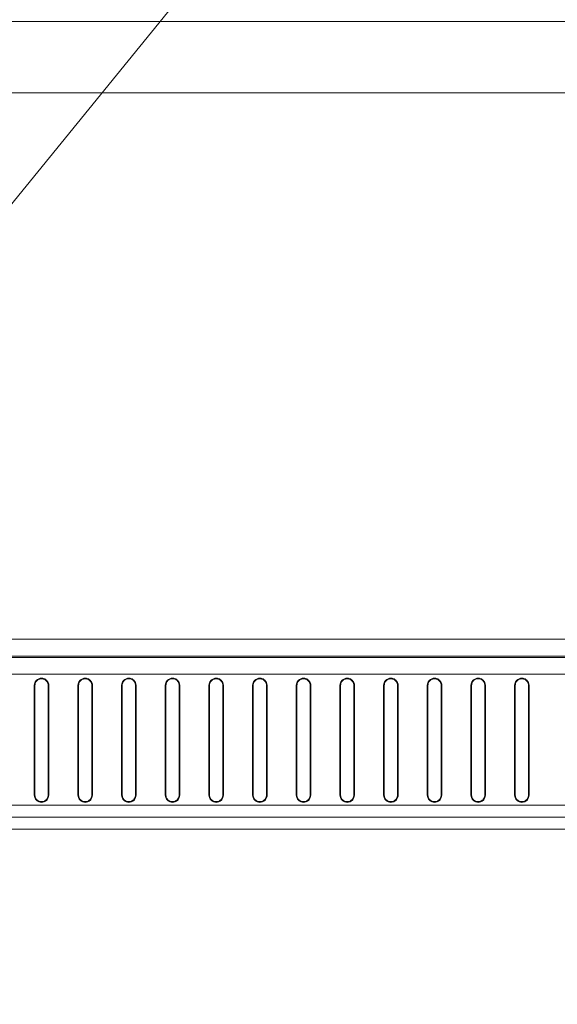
# Model space of a CAD drawing. Header units: millimetres. Extents: x 9 to 550, y 15 to 417.
# Tile 21 of 34: x 150 to 162, y 331 to 354. Entities that reach past the tile are written whole.
import ezdxf

# ---------------------------------------------------------------- set-up
doc = ezdxf.new("R2010")
doc.units = ezdxf.units.MM

msp = doc.modelspace()

# ---------------------------------------------------------------- linework, layer by layer
at = {"color": 7, "linetype": 'Continuous', "lineweight": 0}
msp.add_line((128.513, 323.393), (162.13, 364.614), dxfattribs=at)
at = {"color": 7, "linetype": 'Continuous', "lineweight": 15}
for p, q in [((67.554, 353.54), (163.556, 353.54)), ((163.555, 351.913), (67.554, 351.913)), ((67.554, 339.47), (163.555, 339.469)), ((67.554, 339.082), (163.551, 339.081)), ((67.554, 339.05), (163.551, 339.049)), ((163.555, 338.665), (67.554, 338.665)), ((150.567, 338.413), (150.551, 338.413)), ((151.562, 338.413), (151.546, 338.413)), ((152.556, 338.413), (152.541, 338.413)), ((153.551, 338.413), (153.536, 338.413)), ((154.546, 338.413), (154.53, 338.413)), ((155.541, 338.413), (155.525, 338.413)), ((156.536, 338.413), (156.52, 338.413)), ((157.531, 338.413), (157.515, 338.413)), ((158.526, 338.413), (158.51, 338.413)), ((159.521, 338.413), (159.505, 338.413)), ((160.515, 338.413), (160.5, 338.413)), ((161.51, 338.413), (161.495, 338.413)), ((150.235, 335.913), (150.251, 335.913)), ((150.551, 335.913), (150.567, 335.913)), ((151.23, 335.913), (151.246, 335.913)), ((151.546, 335.913), (151.561, 335.913)), ((152.225, 335.913), (152.241, 335.913)), ((152.556, 335.913), (152.541, 335.913)), ((153.22, 335.913), (153.236, 335.913)), ((153.551, 335.913), (153.536, 335.913)), ((154.215, 335.913), (154.23, 335.913)), ((154.53, 335.913), (154.546, 335.913)), ((155.21, 335.913), (155.225, 335.913)), ((155.525, 335.913), (155.541, 335.913)), ((156.205, 335.913), (156.22, 335.913)), ((156.52, 335.913), (156.536, 335.913)), ((157.2, 335.913), (157.215, 335.913)), ((157.515, 335.913), (157.531, 335.913)), ((158.194, 335.913), (158.21, 335.913)), ((158.51, 335.913), (158.526, 335.913)), ((159.189, 335.913), (159.205, 335.913)), ((159.505, 335.913), (159.52, 335.913)), ((160.184, 335.913), (160.2, 335.913)), ((160.515, 335.913), (160.5, 335.913)), ((161.179, 335.913), (161.195, 335.913)), ((161.495, 335.913), (161.51, 335.913)), ((67.55, 335.684), (163.555, 335.684)), ((163.555, 335.413), (67.549, 335.413)), ((163.555, 335.137), (67.549, 335.137))]:
    msp.add_line(p, q, dxfattribs=at)
for points, knots in [([(150.235, 338.413), (150.235, 338.434), (150.24, 338.455), (150.256, 338.495), (150.268, 338.514), (150.314, 338.56), (150.357, 338.578), (150.423, 338.578), (150.445, 338.574), (150.485, 338.557), (150.503, 338.545), (150.549, 338.498), (150.567, 338.456), (150.567, 338.413)], [0, 0, 0, 0, 0.125, 0.125, 0.25, 0.25, 0.5, 0.5, 0.625, 0.625, 0.75, 0.75, 1, 1, 1, 1]), ([(150.251, 338.413), (150.251, 338.439), (150.265, 338.492), (150.323, 338.549), (150.401, 338.57), (150.479, 338.549), (150.537, 338.492), (150.551, 338.439), (150.551, 338.413)], [0.0005379, 0.0005379, 0.0005379, 0.0005379, 0.1670367, 0.3335183, 0.4999999, 0.6664815, 0.832963, 0.9994619, 0.9994619, 0.9994619, 0.9994619]), ([(151.23, 338.413), (151.23, 338.434), (151.234, 338.455), (151.251, 338.495), (151.263, 338.514), (151.308, 338.56), (151.352, 338.578), (151.417, 338.578), (151.439, 338.574), (151.48, 338.557), (151.498, 338.545), (151.544, 338.498), (151.562, 338.456), (151.562, 338.413)], [0, 0, 0, 0, 0.125, 0.125, 0.25, 0.25, 0.5, 0.5, 0.625, 0.625, 0.75, 0.75, 1, 1, 1, 1]), ([(151.246, 338.413), (151.246, 338.439), (151.26, 338.492), (151.318, 338.549), (151.396, 338.57), (151.474, 338.549), (151.532, 338.492), (151.546, 338.439), (151.546, 338.413)], [0.0005379, 0.0005379, 0.0005379, 0.0005379, 0.1670367, 0.3335183, 0.4999999, 0.6664815, 0.832963, 0.9994619, 0.9994619, 0.9994619, 0.9994619]), ([(152.225, 338.413), (152.225, 338.434), (152.229, 338.455), (152.246, 338.495), (152.258, 338.514), (152.303, 338.56), (152.347, 338.578), (152.412, 338.578), (152.434, 338.574), (152.475, 338.557), (152.493, 338.545), (152.539, 338.498), (152.556, 338.456), (152.556, 338.413)], [0, 0, 0, 0, 0.125, 0.125, 0.25, 0.25, 0.5, 0.5, 0.625, 0.625, 0.75, 0.75, 1, 1, 1, 1]), ([(152.241, 338.413), (152.241, 338.42), (152.241, 338.434), (152.246, 338.454), (152.253, 338.475), (152.266, 338.498), (152.292, 338.528), (152.333, 338.555), (152.391, 338.566), (152.449, 338.555), (152.49, 338.528), (152.515, 338.498), (152.53, 338.472), (152.539, 338.444), (152.54, 338.423), (152.541, 338.413)], [0, 0, 0, 0, 0.045091, 0.088848, 0.132096, 0.194095, 0.257063, 0.37995, 0.500787, 0.621167, 0.743501, 0.806229, 0.868138, 0.933, 1, 1, 1, 1]), ([(153.22, 338.413), (153.22, 338.434), (153.224, 338.455), (153.24, 338.495), (153.253, 338.514), (153.298, 338.56), (153.342, 338.578), (153.407, 338.578), (153.429, 338.574), (153.47, 338.557), (153.488, 338.545), (153.534, 338.498), (153.551, 338.456), (153.551, 338.413)], [0, 0, 0, 0, 0.125, 0.125, 0.25, 0.25, 0.5, 0.5, 0.625, 0.625, 0.75, 0.75, 1, 1, 1, 1]), ([(153.236, 338.413), (153.236, 338.42), (153.236, 338.434), (153.241, 338.454), (153.248, 338.475), (153.261, 338.498), (153.287, 338.528), (153.328, 338.555), (153.386, 338.566), (153.444, 338.555), (153.485, 338.528), (153.51, 338.498), (153.524, 338.472), (153.534, 338.444), (153.535, 338.423), (153.536, 338.413)], [0, 0, 0, 0, 0.0450908, 0.0888481, 0.1320965, 0.1940947, 0.2570625, 0.3799504, 0.5007875, 0.6211675, 0.7435008, 0.8062289, 0.8681384, 0.9330005, 1, 1, 1, 1]), ([(154.215, 338.413), (154.215, 338.434), (154.219, 338.455), (154.235, 338.495), (154.247, 338.514), (154.293, 338.56), (154.337, 338.578), (154.402, 338.578), (154.424, 338.574), (154.464, 338.557), (154.483, 338.545), (154.529, 338.498), (154.546, 338.456), (154.546, 338.413)], [0, 0, 0, 0, 0.125, 0.125, 0.25, 0.25, 0.5, 0.5, 0.625, 0.625, 0.75, 0.75, 1, 1, 1, 1]), ([(154.23, 338.413), (154.23, 338.439), (154.245, 338.492), (154.302, 338.549), (154.38, 338.57), (154.459, 338.549), (154.516, 338.492), (154.53, 338.439), (154.53, 338.413)], [0.0005379, 0.0005379, 0.0005379, 0.0005379, 0.1670367, 0.3335183, 0.4999999, 0.6664815, 0.832963, 0.9994619, 0.9994619, 0.9994619, 0.9994619]), ([(155.21, 338.413), (155.21, 338.434), (155.214, 338.455), (155.23, 338.495), (155.242, 338.514), (155.288, 338.56), (155.331, 338.578), (155.397, 338.578), (155.419, 338.574), (155.459, 338.557), (155.478, 338.545), (155.524, 338.498), (155.541, 338.456), (155.541, 338.413)], [0, 0, 0, 0, 0.125, 0.125, 0.25, 0.25, 0.5, 0.5, 0.625, 0.625, 0.75, 0.75, 1, 1, 1, 1]), ([(155.225, 338.413), (155.225, 338.439), (155.24, 338.492), (155.297, 338.549), (155.375, 338.57), (155.454, 338.549), (155.511, 338.492), (155.525, 338.439), (155.525, 338.413)], [0.0005379, 0.0005379, 0.0005379, 0.0005379, 0.1670367, 0.3335183, 0.4999999, 0.6664815, 0.832963, 0.9994619, 0.9994619, 0.9994619, 0.9994619]), ([(156.205, 338.413), (156.205, 338.434), (156.209, 338.455), (156.225, 338.495), (156.237, 338.514), (156.283, 338.56), (156.326, 338.578), (156.392, 338.578), (156.414, 338.574), (156.454, 338.557), (156.473, 338.545), (156.519, 338.498), (156.536, 338.456), (156.536, 338.413)], [0, 0, 0, 0, 0.125, 0.125, 0.25, 0.25, 0.5, 0.5, 0.625, 0.625, 0.75, 0.75, 1, 1, 1, 1]), ([(156.22, 338.413), (156.22, 338.439), (156.235, 338.492), (156.292, 338.549), (156.37, 338.57), (156.448, 338.549), (156.506, 338.492), (156.52, 338.439), (156.52, 338.413)], [0.0005379, 0.0005379, 0.0005379, 0.0005379, 0.1670367, 0.3335183, 0.4999999, 0.6664815, 0.832963, 0.9994619, 0.9994619, 0.9994619, 0.9994619]), ([(157.199, 338.413), (157.199, 338.434), (157.204, 338.455), (157.22, 338.495), (157.232, 338.514), (157.278, 338.56), (157.321, 338.578), (157.387, 338.578), (157.409, 338.574), (157.449, 338.557), (157.467, 338.545), (157.514, 338.498), (157.531, 338.456), (157.531, 338.413)], [0, 0, 0, 0, 0.125, 0.125, 0.25, 0.25, 0.5, 0.5, 0.625, 0.625, 0.75, 0.75, 1, 1, 1, 1]), ([(157.215, 338.413), (157.215, 338.439), (157.229, 338.492), (157.287, 338.549), (157.365, 338.57), (157.443, 338.549), (157.501, 338.492), (157.515, 338.439), (157.515, 338.413)], [0.0005379, 0.0005379, 0.0005379, 0.0005379, 0.1670367, 0.3335183, 0.4999999, 0.6664815, 0.832963, 0.9994619, 0.9994619, 0.9994619, 0.9994619]), ([(158.194, 338.413), (158.194, 338.434), (158.199, 338.455), (158.215, 338.495), (158.227, 338.514), (158.273, 338.56), (158.316, 338.578), (158.382, 338.578), (158.404, 338.574), (158.444, 338.557), (158.462, 338.545), (158.508, 338.498), (158.526, 338.456), (158.526, 338.413)], [0, 0, 0, 0, 0.125, 0.125, 0.25, 0.25, 0.5, 0.5, 0.625, 0.625, 0.75, 0.75, 1, 1, 1, 1]), ([(158.21, 338.413), (158.21, 338.439), (158.224, 338.492), (158.282, 338.549), (158.36, 338.57), (158.438, 338.549), (158.496, 338.492), (158.51, 338.439), (158.51, 338.413)], [0.0005379, 0.0005379, 0.0005379, 0.0005379, 0.1670367, 0.3335183, 0.4999999, 0.6664815, 0.832963, 0.9994619, 0.9994619, 0.9994619, 0.9994619]), ([(159.189, 338.413), (159.189, 338.434), (159.193, 338.455), (159.21, 338.495), (159.222, 338.514), (159.267, 338.56), (159.311, 338.578), (159.376, 338.578), (159.398, 338.574), (159.439, 338.557), (159.457, 338.545), (159.503, 338.498), (159.521, 338.456), (159.521, 338.413)], [0, 0, 0, 0, 0.125, 0.125, 0.25, 0.25, 0.5, 0.5, 0.625, 0.625, 0.75, 0.75, 1, 1, 1, 1]), ([(159.205, 338.413), (159.205, 338.439), (159.219, 338.492), (159.277, 338.549), (159.355, 338.57), (159.433, 338.549), (159.491, 338.492), (159.505, 338.439), (159.505, 338.413)], [0.0005379, 0.0005379, 0.0005379, 0.0005379, 0.1670367, 0.3335183, 0.4999999, 0.6664815, 0.832963, 0.9994619, 0.9994619, 0.9994619, 0.9994619]), ([(160.184, 338.413), (160.184, 338.434), (160.188, 338.455), (160.205, 338.495), (160.217, 338.514), (160.262, 338.56), (160.306, 338.578), (160.371, 338.578), (160.393, 338.574), (160.434, 338.557), (160.452, 338.545), (160.498, 338.498), (160.515, 338.456), (160.515, 338.413)], [0, 0, 0, 0, 0.125, 0.125, 0.25, 0.25, 0.5, 0.5, 0.625, 0.625, 0.75, 0.75, 1, 1, 1, 1]), ([(160.2, 338.413), (160.2, 338.42), (160.2, 338.434), (160.205, 338.454), (160.212, 338.475), (160.225, 338.498), (160.251, 338.528), (160.292, 338.555), (160.35, 338.566), (160.408, 338.555), (160.449, 338.528), (160.474, 338.498), (160.489, 338.472), (160.498, 338.444), (160.499, 338.423), (160.5, 338.413)], [0, 0, 0, 0, 0.045091, 0.088848, 0.132096, 0.194095, 0.257063, 0.37995, 0.500787, 0.621167, 0.743501, 0.806229, 0.868138, 0.933, 1, 1, 1, 1]), ([(161.179, 338.413), (161.179, 338.434), (161.183, 338.455), (161.199, 338.495), (161.212, 338.514), (161.257, 338.56), (161.301, 338.578), (161.366, 338.578), (161.388, 338.574), (161.429, 338.557), (161.447, 338.545), (161.493, 338.498), (161.51, 338.456), (161.51, 338.413)], [0, 0, 0, 0, 0.125, 0.125, 0.25, 0.25, 0.5, 0.5, 0.625, 0.625, 0.75, 0.75, 1, 1, 1, 1]), ([(161.195, 338.413), (161.195, 338.439), (161.209, 338.492), (161.266, 338.549), (161.345, 338.57), (161.423, 338.549), (161.48, 338.492), (161.495, 338.439), (161.495, 338.413)], [0.0005379, 0.0005379, 0.0005379, 0.0005379, 0.1670367, 0.3335183, 0.4999999, 0.6664815, 0.832963, 0.9994619, 0.9994619, 0.9994619, 0.9994619]), ([(150.567, 335.913), (150.567, 335.891), (150.562, 335.87), (150.546, 335.83), (150.534, 335.811), (150.488, 335.765), (150.445, 335.747), (150.379, 335.747), (150.358, 335.751), (150.317, 335.768), (150.299, 335.78), (150.253, 335.827), (150.235, 335.869), (150.235, 335.913)], [0, 0, 0, 0, 0.125, 0.125, 0.25, 0.25, 0.5, 0.5, 0.625, 0.625, 0.75, 0.75, 1, 1, 1, 1]), ([(150.551, 335.913), (150.551, 335.886), (150.537, 335.834), (150.479, 335.777), (150.401, 335.756), (150.323, 335.777), (150.265, 335.834), (150.251, 335.886), (150.251, 335.913)], [0, 0, 0, 0, 0.166667, 0.333333, 0.5, 0.666667, 0.833333, 1, 1, 1, 1]), ([(151.561, 335.913), (151.561, 335.891), (151.557, 335.87), (151.541, 335.83), (151.529, 335.811), (151.483, 335.765), (151.439, 335.747), (151.374, 335.747), (151.352, 335.751), (151.312, 335.768), (151.294, 335.78), (151.248, 335.827), (151.23, 335.869), (151.23, 335.913)], [0, 0, 0, 0, 0.125, 0.125, 0.25, 0.25, 0.5, 0.5, 0.625, 0.625, 0.75, 0.75, 1, 1, 1, 1]), ([(151.546, 335.913), (151.546, 335.886), (151.532, 335.834), (151.474, 335.777), (151.396, 335.756), (151.317, 335.777), (151.26, 335.834), (151.246, 335.886), (151.246, 335.913)], [0, 0, 0, 0, 0.166667, 0.333333, 0.5, 0.666667, 0.833333, 1, 1, 1, 1]), ([(152.556, 335.913), (152.556, 335.891), (152.552, 335.87), (152.536, 335.83), (152.523, 335.811), (152.478, 335.765), (152.434, 335.747), (152.369, 335.747), (152.347, 335.751), (152.307, 335.768), (152.289, 335.78), (152.243, 335.827), (152.225, 335.869), (152.225, 335.913)], [0, 0, 0, 0, 0.125, 0.125, 0.25, 0.25, 0.5, 0.5, 0.625, 0.625, 0.75, 0.75, 1, 1, 1, 1]), ([(152.541, 335.913), (152.54, 335.906), (152.54, 335.892), (152.536, 335.872), (152.528, 335.851), (152.515, 335.828), (152.496, 335.805), (152.474, 335.787), (152.439, 335.769), (152.391, 335.759), (152.333, 335.77), (152.29, 335.799), (152.264, 335.831), (152.25, 335.859), (152.242, 335.886), (152.241, 335.904), (152.241, 335.913)], [0, 0, 0, 0, 0.044565, 0.087836, 0.130629, 0.192209, 0.254807, 0.317066, 0.37841, 0.500215, 0.621777, 0.74485, 0.816697, 0.887087, 0.942574, 1, 1, 1, 1]), ([(153.551, 335.913), (153.551, 335.891), (153.547, 335.87), (153.53, 335.83), (153.518, 335.811), (153.473, 335.765), (153.429, 335.747), (153.364, 335.747), (153.342, 335.751), (153.302, 335.768), (153.284, 335.78), (153.237, 335.827), (153.22, 335.869), (153.22, 335.913)], [0, 0, 0, 0, 0.125, 0.125, 0.25, 0.25, 0.5, 0.5, 0.625, 0.625, 0.75, 0.75, 1, 1, 1, 1]), ([(153.536, 335.913), (153.535, 335.906), (153.535, 335.892), (153.531, 335.872), (153.523, 335.851), (153.51, 335.828), (153.491, 335.805), (153.468, 335.787), (153.434, 335.769), (153.386, 335.759), (153.327, 335.77), (153.285, 335.799), (153.258, 335.831), (153.244, 335.859), (153.237, 335.886), (153.236, 335.904), (153.236, 335.913)], [0, 0, 0, 0, 0.044565, 0.087836, 0.130629, 0.192209, 0.254807, 0.317066, 0.37841, 0.500215, 0.621777, 0.74485, 0.816697, 0.887087, 0.942574, 1, 1, 1, 1]), ([(154.546, 335.913), (154.546, 335.891), (154.542, 335.87), (154.525, 335.83), (154.513, 335.811), (154.467, 335.765), (154.424, 335.747), (154.359, 335.747), (154.337, 335.751), (154.297, 335.768), (154.279, 335.78), (154.232, 335.827), (154.215, 335.869), (154.215, 335.913)], [0, 0, 0, 0, 0.125, 0.125, 0.25, 0.25, 0.5, 0.5, 0.625, 0.625, 0.75, 0.75, 1, 1, 1, 1]), ([(154.53, 335.913), (154.53, 335.886), (154.516, 335.834), (154.459, 335.777), (154.381, 335.756), (154.302, 335.777), (154.245, 335.834), (154.23, 335.886), (154.23, 335.913)], [0, 0, 0, 0, 0.166667, 0.333333, 0.5, 0.666667, 0.833333, 1, 1, 1, 1]), ([(155.541, 335.913), (155.541, 335.891), (155.537, 335.87), (155.52, 335.83), (155.508, 335.811), (155.462, 335.765), (155.419, 335.747), (155.354, 335.747), (155.332, 335.751), (155.292, 335.768), (155.273, 335.78), (155.227, 335.827), (155.21, 335.869), (155.21, 335.913)], [0, 0, 0, 0, 0.125, 0.125, 0.25, 0.25, 0.5, 0.5, 0.625, 0.625, 0.75, 0.75, 1, 1, 1, 1]), ([(155.525, 335.913), (155.525, 335.886), (155.511, 335.834), (155.454, 335.777), (155.375, 335.756), (155.297, 335.777), (155.24, 335.834), (155.225, 335.886), (155.225, 335.913)], [0, 0, 0, 0, 0.166667, 0.333333, 0.5, 0.666667, 0.833333, 1, 1, 1, 1]), ([(156.536, 335.913), (156.536, 335.891), (156.531, 335.87), (156.515, 335.83), (156.503, 335.811), (156.457, 335.765), (156.414, 335.747), (156.349, 335.747), (156.327, 335.751), (156.287, 335.768), (156.268, 335.78), (156.222, 335.827), (156.205, 335.869), (156.205, 335.913)], [0, 0, 0, 0, 0.125, 0.125, 0.25, 0.25, 0.5, 0.5, 0.625, 0.625, 0.75, 0.75, 1, 1, 1, 1]), ([(156.52, 335.913), (156.52, 335.886), (156.506, 335.834), (156.449, 335.777), (156.37, 335.756), (156.292, 335.777), (156.234, 335.834), (156.22, 335.886), (156.22, 335.913)], [0, 0, 0, 0, 0.166667, 0.333333, 0.5, 0.666667, 0.833333, 1, 1, 1, 1]), ([(157.531, 335.913), (157.531, 335.891), (157.526, 335.87), (157.51, 335.83), (157.498, 335.811), (157.452, 335.765), (157.409, 335.747), (157.344, 335.747), (157.322, 335.751), (157.281, 335.768), (157.263, 335.78), (157.217, 335.827), (157.2, 335.869), (157.2, 335.913)], [0, 0, 0, 0, 0.125, 0.125, 0.25, 0.25, 0.5, 0.5, 0.625, 0.625, 0.75, 0.75, 1, 1, 1, 1]), ([(157.515, 335.913), (157.515, 335.886), (157.501, 335.834), (157.444, 335.777), (157.365, 335.756), (157.287, 335.777), (157.229, 335.834), (157.215, 335.886), (157.215, 335.913)], [0, 0, 0, 0, 0.166667, 0.333333, 0.5, 0.666667, 0.833333, 1, 1, 1, 1]), ([(158.526, 335.913), (158.526, 335.891), (158.521, 335.87), (158.505, 335.83), (158.493, 335.811), (158.447, 335.765), (158.404, 335.747), (158.338, 335.747), (158.317, 335.751), (158.276, 335.768), (158.258, 335.78), (158.212, 335.827), (158.194, 335.869), (158.194, 335.913)], [0, 0, 0, 0, 0.125, 0.125, 0.25, 0.25, 0.5, 0.5, 0.625, 0.625, 0.75, 0.75, 1, 1, 1, 1]), ([(158.51, 335.913), (158.51, 335.886), (158.496, 335.834), (158.438, 335.777), (158.36, 335.756), (158.282, 335.777), (158.224, 335.834), (158.21, 335.886), (158.21, 335.913)], [0, 0, 0, 0, 0.166667, 0.333333, 0.5, 0.666667, 0.833333, 1, 1, 1, 1]), ([(159.52, 335.913), (159.52, 335.891), (159.516, 335.87), (159.5, 335.83), (159.488, 335.811), (159.442, 335.765), (159.398, 335.747), (159.333, 335.747), (159.311, 335.751), (159.271, 335.768), (159.253, 335.78), (159.207, 335.827), (159.189, 335.869), (159.189, 335.913)], [0, 0, 0, 0, 0.125, 0.125, 0.25, 0.25, 0.5, 0.5, 0.625, 0.625, 0.75, 0.75, 1, 1, 1, 1]), ([(159.505, 335.913), (159.505, 335.886), (159.491, 335.834), (159.433, 335.777), (159.355, 335.756), (159.276, 335.777), (159.219, 335.834), (159.205, 335.886), (159.205, 335.913)], [0, 0, 0, 0, 0.166667, 0.333333, 0.5, 0.666667, 0.833333, 1, 1, 1, 1]), ([(160.515, 335.913), (160.515, 335.891), (160.511, 335.87), (160.495, 335.83), (160.482, 335.811), (160.437, 335.765), (160.393, 335.747), (160.328, 335.747), (160.306, 335.751), (160.266, 335.768), (160.248, 335.78), (160.202, 335.827), (160.184, 335.869), (160.184, 335.913)], [0, 0, 0, 0, 0.125, 0.125, 0.25, 0.25, 0.5, 0.5, 0.625, 0.625, 0.75, 0.75, 1, 1, 1, 1]), ([(160.5, 335.913), (160.499, 335.906), (160.499, 335.892), (160.495, 335.872), (160.487, 335.851), (160.474, 335.828), (160.455, 335.805), (160.433, 335.787), (160.398, 335.769), (160.35, 335.759), (160.292, 335.77), (160.249, 335.799), (160.223, 335.831), (160.209, 335.859), (160.201, 335.886), (160.2, 335.904), (160.2, 335.913)], [0, 0, 0, 0, 0.044565, 0.087836, 0.130629, 0.192209, 0.254807, 0.317066, 0.37841, 0.500215, 0.621777, 0.74485, 0.816697, 0.887087, 0.942574, 1, 1, 1, 1]), ([(161.51, 335.913), (161.51, 335.891), (161.506, 335.87), (161.489, 335.83), (161.477, 335.811), (161.432, 335.765), (161.388, 335.747), (161.323, 335.747), (161.301, 335.751), (161.261, 335.768), (161.243, 335.78), (161.196, 335.827), (161.179, 335.869), (161.179, 335.913)], [0, 0, 0, 0, 0.125, 0.125, 0.25, 0.25, 0.5, 0.5, 0.625, 0.625, 0.75, 0.75, 1, 1, 1, 1]), ([(161.495, 335.913), (161.495, 335.886), (161.48, 335.834), (161.423, 335.777), (161.345, 335.756), (161.266, 335.777), (161.209, 335.834), (161.195, 335.886), (161.195, 335.913)], [0, 0, 0, 0, 0.166667, 0.333333, 0.5, 0.666667, 0.833333, 1, 1, 1, 1])]:
    msp.add_open_spline(points, degree=3, knots=knots, dxfattribs=at)
for points in [[(150.235, 335.913), (150.235, 336.749), (150.235, 337.583), (150.235, 338.413)], [(150.251, 338.413), (150.246, 338.413), (150.241, 338.413), (150.235, 338.413)], [(150.251, 338.413), (150.251, 337.583), (150.251, 336.75), (150.251, 335.913)], [(150.551, 335.913), (150.551, 336.75), (150.551, 337.583), (150.551, 338.413)], [(150.567, 338.413), (150.567, 337.583), (150.567, 336.749), (150.567, 335.913)], [(151.23, 335.913), (151.23, 336.749), (151.23, 337.583), (151.23, 338.413)], [(151.246, 338.413), (151.241, 338.413), (151.235, 338.413), (151.23, 338.413)], [(151.246, 338.413), (151.246, 337.583), (151.246, 336.75), (151.246, 335.913)], [(151.546, 335.913), (151.546, 336.75), (151.546, 337.583), (151.546, 338.413)], [(151.562, 338.413), (151.561, 337.583), (151.561, 336.749), (151.561, 335.913)], [(152.225, 335.913), (152.225, 336.749), (152.225, 337.583), (152.225, 338.413)], [(152.225, 338.413), (152.23, 338.413), (152.236, 338.413), (152.241, 338.413)], [(152.241, 338.413), (152.241, 337.583), (152.241, 336.75), (152.241, 335.913)], [(152.541, 335.913), (152.541, 336.75), (152.541, 337.583), (152.541, 338.413)], [(152.556, 338.413), (152.556, 337.583), (152.556, 336.749), (152.556, 335.913)], [(153.22, 335.913), (153.22, 336.749), (153.22, 337.583), (153.22, 338.413)], [(153.22, 338.413), (153.225, 338.413), (153.23, 338.413), (153.236, 338.413)], [(153.236, 338.413), (153.236, 337.583), (153.236, 336.75), (153.236, 335.913)], [(153.536, 335.913), (153.536, 336.75), (153.536, 337.583), (153.536, 338.413)], [(153.551, 338.413), (153.551, 337.583), (153.551, 336.749), (153.551, 335.913)], [(154.215, 335.913), (154.215, 336.749), (154.215, 337.583), (154.215, 338.413)], [(154.23, 338.413), (154.225, 338.413), (154.22, 338.413), (154.215, 338.413)], [(154.23, 338.413), (154.23, 337.583), (154.23, 336.75), (154.23, 335.913)], [(154.53, 335.913), (154.53, 336.75), (154.53, 337.583), (154.53, 338.413)], [(154.546, 338.413), (154.546, 337.583), (154.546, 336.749), (154.546, 335.913)], [(155.21, 335.913), (155.21, 336.749), (155.21, 337.583), (155.21, 338.413)], [(155.225, 338.413), (155.22, 338.413), (155.215, 338.413), (155.21, 338.413)], [(155.225, 338.413), (155.225, 337.583), (155.225, 336.75), (155.225, 335.913)], [(155.525, 335.913), (155.525, 336.75), (155.525, 337.583), (155.525, 338.413)], [(155.541, 338.413), (155.541, 337.583), (155.541, 336.749), (155.541, 335.913)], [(156.205, 335.913), (156.205, 336.749), (156.205, 337.583), (156.205, 338.413)], [(156.22, 338.413), (156.215, 338.413), (156.21, 338.413), (156.205, 338.413)], [(156.22, 338.413), (156.22, 337.583), (156.22, 336.75), (156.22, 335.913)], [(156.52, 335.913), (156.52, 336.75), (156.52, 337.583), (156.52, 338.413)], [(156.536, 338.413), (156.536, 337.583), (156.536, 336.749), (156.536, 335.913)], [(157.2, 335.913), (157.2, 336.749), (157.199, 337.583), (157.199, 338.413)], [(157.215, 338.413), (157.21, 338.413), (157.205, 338.413), (157.199, 338.413)], [(157.215, 338.413), (157.215, 337.583), (157.215, 336.75), (157.215, 335.913)], [(157.515, 335.913), (157.515, 336.75), (157.515, 337.583), (157.515, 338.413)], [(157.531, 338.413), (157.531, 337.583), (157.531, 336.749), (157.531, 335.913)], [(158.194, 335.913), (158.194, 336.749), (158.194, 337.583), (158.194, 338.413)], [(158.21, 338.413), (158.205, 338.413), (158.2, 338.413), (158.194, 338.413)], [(158.21, 338.413), (158.21, 337.583), (158.21, 336.75), (158.21, 335.913)], [(158.51, 335.913), (158.51, 336.75), (158.51, 337.583), (158.51, 338.413)], [(158.526, 338.413), (158.526, 337.583), (158.526, 336.749), (158.526, 335.913)], [(159.189, 335.913), (159.189, 336.749), (159.189, 337.583), (159.189, 338.413)], [(159.205, 338.413), (159.2, 338.413), (159.194, 338.413), (159.189, 338.413)], [(159.205, 338.413), (159.205, 337.583), (159.205, 336.75), (159.205, 335.913)], [(159.505, 335.913), (159.505, 336.75), (159.505, 337.583), (159.505, 338.413)], [(159.521, 338.413), (159.52, 337.583), (159.52, 336.749), (159.52, 335.913)], [(160.184, 335.913), (160.184, 336.749), (160.184, 337.583), (160.184, 338.413)], [(160.184, 338.413), (160.189, 338.413), (160.195, 338.413), (160.2, 338.413)], [(160.2, 338.413), (160.2, 337.583), (160.2, 336.75), (160.2, 335.913)], [(160.5, 335.913), (160.5, 336.75), (160.5, 337.583), (160.5, 338.413)], [(160.515, 338.413), (160.515, 337.583), (160.515, 336.749), (160.515, 335.913)], [(161.179, 335.913), (161.179, 336.749), (161.179, 337.583), (161.179, 338.413)], [(161.195, 338.413), (161.189, 338.413), (161.184, 338.413), (161.179, 338.413)], [(161.195, 338.413), (161.195, 337.583), (161.195, 336.75), (161.195, 335.913)], [(161.495, 335.913), (161.495, 336.75), (161.495, 337.583), (161.495, 338.413)], [(161.51, 338.413), (161.51, 337.583), (161.51, 336.749), (161.51, 335.913)]]:
    msp.add_open_spline(points, degree=3, dxfattribs=at)

doc.saveas('drawing.dxf')
